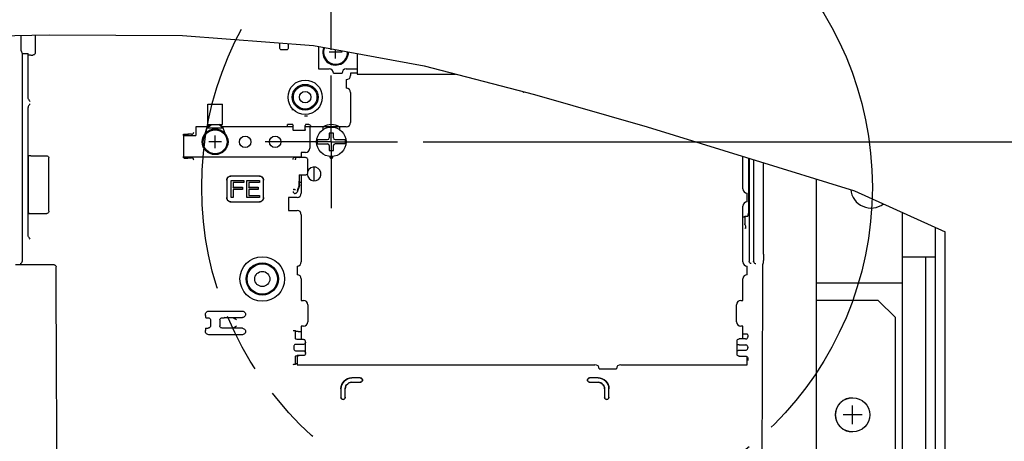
# Model space of a CAD drawing. Extents: x 29 to 410, y 35 to 287.
# Tile 27 of 30: x 286 to 324, y 98 to 115. Entities that reach past the tile are written whole.
import ezdxf

# ---------------------------------------------------------------- set-up
doc = ezdxf.new("R2010")
doc.units = 0
doc.header["$LTSCALE"] = 23.1
doc.linetypes.add('CENTER', pattern=[0.6, 0.375, -0.075, 0.075, -0.075])
doc.linetypes.add('PHANTOM', pattern=[0.8, 0.45, -0.05, 0.1, -0.05, 0.1, -0.05])
doc.layers.get('0').update_dxf_attribs({"linetype": 'CONTINUOUS'})
for name, color, linetype in [('ALL_AXIS', 7, 'CONTINUOUS'), ('ALL_CURVE', 7, 'CONTINUOUS'), ('ALL_DIM', 7, 'CONTINUOUS'), ('ALL_FEATURES', 7, 'CONTINUOUS'), ('DEFAULT_3', 7, 'PHANTOM'), ('OBSTRUCTIVE_DTM', 7, 'CONTINUOUS')]:
    doc.layers.add(name, color=color, linetype=linetype)
doc.dimstyles.get("Standard").update_dxf_attribs({"dimtxt": 2.5, "dimasz": 2.5, "dimexe": 1.25, "dimexo": 0.625, "dimtad": 1, "dimcen": 2.5, "dimazin": 3, "dimtfac": 1, "dimtmove": 0, "dimatfit": 3})

# ---------------------------------------------------------------- blocks, each defined once
blk = doc.blocks.new('_OPEN')
at = {"color": 0, "linetype": 'BYBLOCK'}
for p, q in [((0, 0), (-1, 0.25)), ((-1, -0.25), (0, 0)), ((-1, 0), (0, 0))]:
    blk.add_line(p, q, dxfattribs=at)
blk = doc.blocks.new('*D24')
at = {"layer": 'ALL_DIM', "color": 2, "linetype": 'CONTINUOUS'}
for p, q in [((229.52, 81.684), (229.52, 144.442)), ((298.154, 139.271), (298.154, 144.442)), ((229.52, 143.442), (263.837, 143.442)), ((298.154, 143.442), (263.837, 143.442)), ((298.154, 113.509), (298.154, 128.822))]:
    blk.add_line(p, q, dxfattribs=at)
at = {"layer": 'ALL_DIM', "color": 2, "linetype": 'CONTINUOUS', "xscale": 2, "yscale": 2, "zscale": 2, "rotation": 180}
blk.add_blockref('_OPEN', (229.52, 143.442), dxfattribs=at)
at = {"layer": 'ALL_DIM', "color": 2, "linetype": 'CONTINUOUS', "xscale": 2, "yscale": 2, "zscale": 2}
blk.add_blockref('_OPEN', (298.154, 143.442), dxfattribs=at)
blk = doc.blocks.new('*D25')
at = {"layer": 'ALL_DIM', "color": 2, "linetype": 'CONTINUOUS'}
for p, q in [((301.729, 109.934), (337.251, 109.934)), ((336.251, 109.934), (336.251, 93.725)), ((336.251, 77.517), (336.251, 93.725)), ((307.02, 77.517), (337.251, 77.517))]:
    blk.add_line(p, q, dxfattribs=at)
at = {"layer": 'ALL_DIM', "color": 2, "linetype": 'CONTINUOUS', "xscale": 2, "yscale": 2, "zscale": 2}
for p, rotation in [((336.251, 109.934), 90), ((336.251, 77.517), 270)]:
    blk.add_blockref('_OPEN', p, dxfattribs=dict(at, rotation=rotation))

msp = doc.modelspace()

# ---------------------------------------------------------------- linework, layer by layer
at = {"color": 7, "linetype": 'CONTINUOUS'}
for p, q in [((281.969, 113.988), (287.183, 114.091)), ((287.183, 114.091), (292.367, 114.071)), ((292.367, 114.071), (297.464, 113.672)), ((297.464, 113.672), (301.764, 112.882)), ((301.764, 112.882), (306.054, 111.776)), ((306.054, 111.776), (310.43, 110.51)), ((310.43, 110.51), (318.494, 108.031)), ((318.494, 108.031), (322.02, 106.427))]:
    msp.add_line(p, q, dxfattribs=at)
msp.add_lwpolyline([(314.32, 101.418), (314.327, 101.419), (314.332, 101.42), (314.334, 101.42)], dxfattribs=at)
at = {"layer": 'ALL_AXIS', "color": 7, "linetype": 'CONTINUOUS'}
for p, q in [((297.654, 113.637), (297.654, 112.767)), ((297.654, 112.767), (298.07, 112.767)), ((298.237, 112.6), (298.57, 112.6)), ((298.737, 112.767), (299.154, 112.767)), ((299.154, 112.6), (298.904, 112.6)), ((298.904, 112.6), (298.904, 112.517)), ((298.737, 112.35), (298.737, 112.017)), ((298.904, 111.85), (298.904, 110.684)), ((293.354, 111.392), (293.92, 111.392)), ((293.354, 110.6), (293.354, 111.392)), ((293.92, 110.6), (293.92, 111.392)), ((293.319, 110.467), (293.495, 110.6)), ((293.319, 110.467), (293.426, 110.6)), ((293.354, 110.6), (293.92, 110.6)), ((293.955, 110.467), (293.779, 110.6)), ((293.955, 110.467), (293.848, 110.6)), ((297.837, 110.517), (297.32, 110.517)), ((297.32, 110.517), (297.32, 109.684)), ((297.837, 110.405), (297.837, 110.517)), ((298.737, 110.517), (298.47, 110.517)), ((298.47, 110.517), (298.47, 110.405)), ((297.154, 109.517), (296.987, 109.517)), ((296.987, 109.517), (296.987, 109.317)), ((314.154, 108.1), (314.154, 109.365)), ((296.987, 108.65), (296.987, 107.934)), ((296.82, 107.767), (296.487, 107.767)), ((296.487, 107.767), (296.487, 107.267)), ((314.32, 107.6), (314.32, 107.934)), ((296.487, 107.267), (296.82, 107.267)), ((314.154, 105.267), (314.154, 107.434)), ((296.987, 107.1), (296.987, 105.267)), ((296.82, 105.1), (296.82, 104.767)), ((314.32, 104.767), (314.32, 105.1)), ((296.987, 104.6), (296.987, 103.767)), ((314.154, 103.767), (314.154, 104.6)), ((296.987, 103.767), (297.07, 103.767)), ((314.07, 103.767), (314.154, 103.767)), ((297.237, 103.6), (297.237, 102.934)), ((313.904, 102.934), (313.904, 103.6)), ((297.07, 102.767), (296.987, 102.767)), ((296.987, 102.767), (296.987, 102.244)), ((314.154, 102.767), (314.07, 102.767)), ((314.154, 102.267), (314.154, 102.767)), ((296.82, 101.6), (296.82, 101.267)), ((314.32, 101.267), (314.32, 101.574)), ((296.82, 101.267), (308.404, 101.267)), ((308.57, 101.1), (309.237, 101.1)), ((309.404, 101.267), (314.32, 101.267))]:
    msp.add_line(p, q, dxfattribs=at)
at = {"layer": 'ALL_AXIS', "color": 7, "linetype": 'CENTER'}
for q in [(298.154, 112.509), (295.578, 109.934), (300.729, 109.934), (298.154, 107.358)]:
    msp.add_line((298.154, 109.934), q, dxfattribs=at)
at = {"layer": 'ALL_AXIS', "color": 7, "linetype": 'CONTINUOUS'}
for radius in [0.5, 0.492]:
    msp.add_circle((293.637, 109.934), radius, dxfattribs=at)
for centre, radius, start, end in [((298.32, 113.417), 0.5, 158.4977, 0.6866), ((298.32, 113.417), 0.492, 158.3072, 0.8771), ((298.07, 112.6), 0.167, 0, 90), ((298.737, 112.6), 0.167, 90, 180), ((298.737, 112.517), 0.167, 270, 360), ((298.737, 111.85), 0.167, 0, 90), ((305.654, 111.934), 0.0667, 217.2218, 293.9154), ((298.737, 110.684), 0.167, 270, 0), ((297.154, 109.684), 0.167, 270, 0), ((298.154, 109.35), 0.0583, 162.1331, 17.8669), ((297.487, 108.684), 0.267, 179.71, 160.636), ((314.32, 108.1), 0.167, 180, 270), ((296.82, 107.934), 0.167, 270, 0), ((314.32, 107.434), 0.167, 90, 180), ((296.82, 107.1), 0.167, 360, 90), ((296.82, 105.267), 0.167, 270, 360), ((314.32, 105.267), 0.167, 180, 270), ((296.82, 104.6), 0.167, 0, 90), ((314.32, 104.6), 0.167, 90, 180), ((297.07, 103.6), 0.167, 360, 90), ((314.07, 103.6), 0.167, 90, 180), ((297.07, 102.934), 0.167, 270, 0), ((314.07, 102.934), 0.167, 180, 270), ((296.82, 101.767), 0.167, 270, 300.5293), ((308.404, 101.1), 0.167, 0, 90), ((309.404, 101.1), 0.167, 90, 180), ((318.42, 99.317), 0.667, 90, 177.8994), ((318.42, 99.317), 0.667, 181.9964, 270)]:
    msp.add_arc(centre, radius, start, end, dxfattribs=at)
at = {"layer": 'ALL_CURVE', "color": 40, "linetype": 'CONTINUOUS'}
for p, q in [((298.57, 113.417), (298.07, 113.417)), ((298.32, 113.167), (298.32, 113.515)), ((293.887, 109.934), (293.387, 109.934)), ((293.637, 109.684), (293.637, 110.184)), ((318.42, 98.95), (318.42, 99.684)), ((318.787, 99.317), (318.054, 99.317))]:
    msp.add_line(p, q, dxfattribs=at)
at = {"layer": 'ALL_FEATURES', "color": 7, "linetype": 'CONTINUOUS'}
for p, q in [((286.637, 114.08), (286.637, 113.392)), ((286.099, 113.475), (286.099, 114.069)), ((296.137, 113.776), (296.137, 113.6)), ((296.487, 113.6), (296.487, 113.748)), ((286.099, 113.475), (286.137, 113.362)), ((286.137, 113.362), (286.137, 105.287)), ((286.137, 113.362), (286.369, 113.362)), ((286.369, 111.646), (286.369, 113.362)), ((286.386, 113.313), (286.369, 113.362)), ((296.22, 113.517), (296.404, 113.517)), ((299.154, 113.362), (299.154, 112.567)), ((286.469, 113.308), (286.554, 113.308)), ((299.154, 112.567), (302.987, 112.567)), ((286.369, 106.295), (286.369, 111.271)), ((293.255, 110.253), (293.319, 110.467)), ((293.955, 110.467), (293.319, 110.467)), ((294.02, 110.253), (293.955, 110.467)), ((296.572, 110.604), (296.45, 110.604)), ((296.45, 110.517), (296.45, 110.604)), ((296.655, 110.599), (296.666, 110.567)), ((296.666, 110.417), (296.666, 110.567)), ((297.092, 110.367), (296.716, 110.367)), ((297.152, 110.599), (297.142, 110.567)), ((297.142, 110.417), (297.142, 110.567)), ((297.274, 110.604), (297.236, 110.604)), ((297.357, 110.52), (297.357, 110.517)), ((298.237, 110.275), (298.07, 110.275)), ((298.07, 110.275), (298.07, 110.084)), ((298.237, 110.084), (298.237, 110.275)), ((292.395, 110.189), (292.399, 110.202)), ((292.395, 110.189), (292.395, 110.189)), ((292.404, 110.209), (292.404, 109.325)), ((292.419, 110.225), (292.433, 110.232)), ((292.432, 110.231), (292.57, 110.231)), ((292.433, 110.232), (292.446, 110.234)), ((292.446, 110.234), (292.446, 110.234)), ((292.588, 110.225), (292.57, 110.231)), ((292.718, 110.225), (292.588, 110.225)), ((292.588, 110.184), (292.588, 110.225)), ((292.723, 110.225), (292.718, 110.225)), ((297.614, 110.017), (298.004, 110.017)), ((298.304, 110.017), (298.694, 110.017)), ((297.614, 109.85), (298.004, 109.85)), ((298.07, 109.784), (298.07, 109.592)), ((298.07, 109.592), (298.237, 109.592)), ((298.237, 109.592), (298.237, 109.784)), ((298.694, 109.85), (298.304, 109.85)), ((286.375, 109.35), (286.386, 109.383)), ((286.375, 107.184), (286.375, 109.35)), ((286.469, 109.387), (287.091, 109.387)), ((287.174, 107.23), (287.174, 109.304)), ((292.399, 109.332), (292.395, 109.345)), ((292.395, 109.345), (292.395, 109.345)), ((292.433, 109.302), (292.419, 109.309)), ((292.432, 109.303), (292.57, 109.303)), ((292.446, 109.3), (292.433, 109.302)), ((292.446, 109.3), (292.446, 109.3)), ((292.588, 109.309), (292.57, 109.303)), ((292.588, 109.309), (292.588, 109.35)), ((292.588, 109.309), (292.718, 109.309)), ((292.718, 109.309), (292.723, 109.309)), ((296.739, 109.333), (296.744, 109.333)), ((296.744, 109.333), (296.855, 109.333)), ((296.855, 109.333), (296.855, 109.35)), ((296.855, 109.333), (296.904, 109.317)), ((297.154, 109.317), (296.904, 109.317)), ((297.237, 108.734), (297.237, 109.234)), ((314.391, 107.184), (314.391, 109.292)), ((314.396, 109.29), (314.396, 105.287)), ((314.57, 109.237), (314.57, 105.287)), ((314.952, 105.564), (314.952, 109.12)), ((297.474, 108.95), (297.474, 108.417)), ((294.085, 108.436), (294.085, 107.765)), ((294.087, 108.434), (294.087, 107.767)), ((295.356, 108.603), (294.251, 108.603)), ((295.354, 108.6), (294.254, 108.6)), ((294.254, 108.434), (294.754, 108.434)), ((294.254, 107.767), (294.254, 108.434)), ((294.256, 108.431), (294.254, 108.434)), ((294.256, 108.431), (294.751, 108.431)), ((294.256, 107.769), (294.256, 108.431)), ((294.751, 108.351), (294.335, 108.351)), ((294.335, 108.351), (294.335, 108.162)), ((294.335, 108.351), (294.337, 108.349)), ((294.754, 108.349), (294.337, 108.349)), ((294.337, 108.349), (294.337, 108.164)), ((294.751, 108.431), (294.754, 108.434)), ((294.751, 108.431), (294.751, 108.351)), ((294.751, 108.351), (294.754, 108.349)), ((294.754, 108.434), (294.754, 108.349)), ((294.865, 108.434), (295.365, 108.434)), ((294.865, 107.767), (294.865, 108.434)), ((294.867, 108.431), (294.865, 108.434)), ((294.867, 108.431), (295.363, 108.431)), ((294.867, 107.769), (294.867, 108.431)), ((295.363, 108.351), (294.946, 108.351)), ((294.946, 108.351), (294.946, 108.162)), ((294.946, 108.351), (294.948, 108.349)), ((295.365, 108.349), (294.948, 108.349)), ((294.948, 108.349), (294.948, 108.164)), ((295.363, 108.431), (295.365, 108.434)), ((295.363, 108.431), (295.363, 108.351)), ((295.363, 108.351), (295.365, 108.349)), ((295.365, 108.434), (295.365, 108.349)), ((295.52, 107.767), (295.52, 108.434)), ((295.523, 107.765), (295.523, 108.436)), ((296.904, 108.65), (297.154, 108.65)), ((296.904, 108.65), (296.904, 108.4)), ((296.904, 108.347), (296.904, 108.4)), ((296.915, 108.365), (296.904, 108.4)), ((296.905, 108.277), (296.904, 108.347)), ((296.915, 108.365), (296.987, 108.365)), ((296.915, 108.275), (296.915, 108.365)), ((294.335, 108.162), (294.337, 108.164)), ((294.335, 108.162), (294.696, 108.162)), ((294.696, 108.081), (294.335, 108.081)), ((294.335, 108.081), (294.335, 107.769)), ((294.335, 108.081), (294.337, 108.079)), ((294.337, 108.164), (294.698, 108.164)), ((294.698, 108.079), (294.337, 108.079)), ((294.337, 108.079), (294.337, 107.767)), ((294.696, 108.162), (294.698, 108.164)), ((294.696, 108.162), (294.696, 108.081)), ((294.696, 108.081), (294.698, 108.079)), ((294.698, 108.164), (294.698, 108.079)), ((294.946, 108.162), (294.948, 108.164)), ((294.946, 108.162), (295.307, 108.162)), ((295.307, 108.081), (294.946, 108.081)), ((294.946, 108.081), (294.946, 107.85)), ((294.946, 108.081), (294.948, 108.079)), ((294.948, 108.164), (295.309, 108.164)), ((295.309, 108.079), (294.948, 108.079)), ((294.948, 108.079), (294.948, 107.852)), ((295.307, 108.162), (295.309, 108.164)), ((295.307, 108.162), (295.307, 108.081)), ((295.307, 108.081), (295.309, 108.079)), ((295.309, 108.164), (295.309, 108.079)), ((296.894, 108.158), (296.827, 107.978)), ((296.837, 108.034), (296.884, 108.16)), ((294.251, 107.598), (295.356, 107.598)), ((294.256, 107.769), (294.254, 107.767)), ((294.337, 107.767), (294.254, 107.767)), ((294.254, 107.6), (295.354, 107.6)), ((294.335, 107.769), (294.256, 107.769)), ((294.335, 107.769), (294.337, 107.767)), ((294.867, 107.769), (294.865, 107.767)), ((295.365, 107.767), (294.865, 107.767)), ((295.363, 107.769), (294.867, 107.769)), ((294.946, 107.85), (294.948, 107.852)), ((294.946, 107.85), (295.363, 107.85)), ((294.948, 107.852), (295.365, 107.852)), ((295.363, 107.85), (295.365, 107.852)), ((295.363, 107.85), (295.363, 107.769)), ((295.363, 107.769), (295.365, 107.767)), ((295.365, 107.852), (295.365, 107.767)), ((286.375, 107.184), (286.386, 107.151)), ((286.469, 107.147), (287.091, 107.147)), ((314.225, 107.007), (314.154, 107.007)), ((314.225, 107.007), (314.236, 107.038)), ((314.225, 107.007), (314.225, 106.747)), ((314.345, 107.046), (314.391, 107.184)), ((314.261, 106.559), (314.236, 106.585)), ((314.252, 106.668), (314.264, 106.68)), ((322.02, 81.184), (322.02, 106.427)), ((286.137, 105.287), (286.137, 105.283)), ((314.396, 105.287), (314.396, 105.283)), ((314.571, 105.283), (314.57, 105.287)), ((287.372, 105.15), (285.878, 105.15)), ((287.455, 104.332), (287.455, 105.067)), ((314.946, 105.231), (314.921, 105.154)), ((314.919, 104.303), (314.878, 95.551)), ((293.263, 103.182), (293.263, 103.226)), ((293.267, 103.099), (293.287, 103.092)), ((293.287, 103.092), (293.37, 103.092)), ((293.387, 103.35), (294.696, 103.35)), ((293.454, 103.009), (293.454, 102.775)), ((293.82, 103.009), (293.82, 102.775)), ((293.904, 103.092), (293.987, 103.092)), ((294.012, 103.1), (293.987, 103.092)), ((294.012, 103.1), (294.696, 103.1)), ((293.263, 102.558), (293.263, 102.602)), ((293.267, 102.685), (293.287, 102.692)), ((293.287, 102.692), (293.37, 102.692)), ((293.987, 102.692), (293.904, 102.692)), ((294.012, 102.684), (293.987, 102.692)), ((294.286, 102.684), (294.012, 102.684)), ((294.696, 102.684), (294.286, 102.684)), ((294.696, 102.434), (293.387, 102.434)), ((296.751, 102.583), (296.751, 102.349)), ((296.755, 102.583), (296.781, 102.556)), ((296.82, 102.244), (296.755, 102.266)), ((297.07, 102.244), (296.82, 102.244)), ((296.865, 102.552), (296.987, 102.552)), ((314.26, 102.267), (314.01, 102.267)), ((314.25, 102.451), (314.154, 102.451)), ((314.334, 102.447), (314.344, 102.416)), ((314.344, 102.416), (314.344, 102.35)), ((296.696, 101.975), (296.696, 101.892)), ((297.07, 102.058), (296.779, 102.058)), ((297.154, 101.707), (297.154, 102.16)), ((313.927, 101.684), (313.927, 102.184)), ((314.01, 102.034), (314.26, 102.034)), ((314.01, 101.834), (314.26, 101.834)), ((314.344, 101.95), (314.344, 101.917)), ((296.751, 101.518), (296.751, 101.285)), ((296.755, 101.602), (296.82, 101.624)), ((296.779, 101.809), (297.07, 101.809)), ((297.07, 101.624), (296.82, 101.624)), ((314.01, 101.6), (314.26, 101.6)), ((314.344, 101.451), (314.334, 101.42)), ((314.344, 101.517), (314.344, 101.451)), ((296.751, 101.284), (296.755, 101.285)), ((296.755, 101.285), (296.781, 101.311)), ((299.281, 100.751), (298.945, 100.751)), ((299.28, 100.75), (298.945, 100.75)), ((308.529, 100.751), (308.193, 100.751)), ((308.529, 100.75), (308.194, 100.75)), ((298.528, 100.334), (298.528, 99.998)), ((298.529, 100.334), (298.529, 99.999)), ((298.695, 99.999), (298.695, 100.334)), ((298.696, 99.998), (298.696, 100.333)), ((298.945, 100.584), (299.28, 100.584)), ((298.946, 100.583), (299.281, 100.583)), ((299.362, 100.665), (299.362, 100.669)), ((299.363, 100.665), (299.363, 100.669)), ((308.112, 100.669), (308.112, 100.665)), ((308.112, 100.669), (308.112, 100.665)), ((308.193, 100.583), (308.528, 100.583)), ((308.194, 100.584), (308.529, 100.584)), ((308.778, 100.333), (308.778, 99.998)), ((308.779, 100.334), (308.779, 99.999)), ((308.945, 99.999), (308.945, 100.334)), ((308.946, 99.998), (308.946, 100.334)), ((298.61, 99.917), (298.614, 99.917)), ((298.61, 99.916), (298.614, 99.916)), ((308.86, 99.917), (308.864, 99.917)), ((308.86, 99.916), (308.864, 99.916))]:
    msp.add_line(p, q, dxfattribs=at)
at = {"layer": 'ALL_FEATURES', "color": 3, "linetype": 'CONTINUOUS'}
for p, q in [((293.359, 110.517), (292.887, 110.517)), ((292.887, 110.517), (292.887, 110.184)), ((296.666, 110.517), (293.915, 110.517)), ((297.32, 110.517), (297.142, 110.517)), ((298.404, 110.517), (297.837, 110.517)), ((292.404, 110.184), (292.887, 110.184)), ((292.404, 109.35), (296.987, 109.35)), ((298.096, 109.35), (298.211, 109.35)), ((317.02, 94.317), (317.02, 108.484)), ((320.354, 86.934), (320.354, 107.185)), ((321.637, 86.267), (321.637, 106.601)), ((320.354, 105.467), (321.637, 105.467)), ((320.354, 104.434), (317.02, 104.434)), ((319.42, 103.763), (317.02, 103.763)), ((320.087, 103.096), (319.42, 103.763)), ((320.087, 94.984), (320.087, 103.096))]:
    msp.add_line(p, q, dxfattribs=at)
at = {"layer": 'ALL_FEATURES', "color": 7, "linetype": 'CONTINUOUS'}
for points in [[(286.386, 113.313), (286.389, 113.312), (286.397, 113.311), (286.411, 113.31), (286.428, 113.309), (286.448, 113.309), (286.469, 113.308)], [(286.637, 113.392), (286.634, 113.37), (286.626, 113.35), (286.613, 113.333), (286.596, 113.32), (286.575, 113.311), (286.554, 113.308)], [(296.137, 113.6), (296.14, 113.579), (296.148, 113.559), (296.162, 113.541), (296.179, 113.528), (296.199, 113.52), (296.22, 113.517)], [(296.404, 113.517), (296.425, 113.52), (296.445, 113.528), (296.463, 113.541), (296.476, 113.559), (296.484, 113.579), (296.487, 113.6)], [(286.451, 111.503), (286.424, 111.532), (286.401, 111.56), (286.383, 111.589), (286.373, 111.618), (286.369, 111.646)], [(286.451, 111.414), (286.424, 111.386), (286.401, 111.358), (286.383, 111.329), (286.373, 111.3), (286.369, 111.271)], [(296.625, 111.185), (296.637, 111.172), (296.65, 111.159)], [(297.115, 110.942), (297.124, 110.942), (297.134, 110.942), (297.145, 110.942), (297.156, 110.942), (297.167, 110.943), (297.18, 110.943), (297.194, 110.944), (297.209, 110.945), (297.225, 110.947)], [(292.723, 110.225), (292.739, 110.228), (292.755, 110.233), (292.77, 110.242), (292.783, 110.254), (292.793, 110.269), (292.8, 110.287), (292.803, 110.307)], [(296.655, 110.599), (296.652, 110.601), (296.644, 110.602), (296.63, 110.602), (296.613, 110.603), (296.593, 110.604), (296.572, 110.604)], [(296.716, 110.367), (296.701, 110.369), (296.687, 110.377), (296.676, 110.388), (296.668, 110.402), (296.666, 110.417)], [(297.142, 110.417), (297.139, 110.402), (297.132, 110.388), (297.121, 110.377), (297.107, 110.369), (297.092, 110.367)], [(297.236, 110.604), (297.214, 110.604), (297.194, 110.603), (297.177, 110.602), (297.164, 110.602), (297.155, 110.601), (297.152, 110.599)], [(297.274, 110.604), (297.295, 110.601), (297.316, 110.593), (297.333, 110.579), (297.346, 110.562), (297.354, 110.542), (297.357, 110.52)], [(292.399, 110.202), (292.408, 110.215), (292.419, 110.225)], [(286.469, 109.387), (286.448, 109.387), (286.428, 109.386), (286.411, 109.386), (286.397, 109.385), (286.389, 109.384), (286.386, 109.383)], [(287.091, 109.387), (287.112, 109.384), (287.132, 109.376), (287.149, 109.363), (287.163, 109.345), (287.171, 109.325), (287.174, 109.304)], [(292.419, 109.309), (292.408, 109.319), (292.399, 109.332)], [(292.803, 109.227), (292.8, 109.247), (292.793, 109.265), (292.783, 109.28), (292.77, 109.292), (292.755, 109.301), (292.739, 109.306), (292.723, 109.309)], [(296.739, 109.333), (296.724, 109.331), (296.708, 109.325), (296.693, 109.316), (296.68, 109.304), (296.67, 109.289), (296.662, 109.272), (296.659, 109.251)], [(296.76, 109.234), (296.766, 109.255), (296.77, 109.274), (296.771, 109.291), (296.769, 109.305), (296.765, 109.315), (296.759, 109.318)], [(297.237, 109.234), (297.234, 109.255), (297.226, 109.275), (297.213, 109.293), (297.195, 109.306), (297.175, 109.314), (297.154, 109.317)], [(297.154, 108.65), (297.175, 108.653), (297.195, 108.661), (297.213, 108.675), (297.226, 108.692), (297.234, 108.712), (297.237, 108.734)], [(294.085, 108.436), (294.089, 108.473), (294.101, 108.508), (294.121, 108.54), (294.148, 108.566), (294.179, 108.586), (294.214, 108.598), (294.251, 108.603)], [(294.254, 108.6), (294.217, 108.596), (294.181, 108.584), (294.15, 108.564), (294.123, 108.538), (294.104, 108.506), (294.091, 108.471), (294.087, 108.434)], [(295.52, 108.434), (295.516, 108.471), (295.504, 108.506), (295.484, 108.538), (295.458, 108.564), (295.426, 108.584), (295.391, 108.596), (295.354, 108.6)], [(295.356, 108.603), (295.393, 108.598), (295.428, 108.586), (295.46, 108.566), (295.486, 108.54), (295.506, 108.508), (295.519, 108.473), (295.523, 108.436)], [(296.664, 107.999), (296.668, 107.978), (296.678, 107.959), (296.692, 107.944), (296.709, 107.933), (296.728, 107.926), (296.747, 107.924)], [(296.759, 108.064), (296.739, 108.071), (296.72, 108.075), (296.702, 108.076), (296.688, 108.074), (296.679, 108.07), (296.676, 108.064)], [(296.827, 107.978), (296.817, 107.96), (296.804, 107.944), (296.787, 107.933), (296.768, 107.926), (296.747, 107.924)], [(296.884, 108.16), (296.889, 108.175), (296.894, 108.19), (296.897, 108.206), (296.901, 108.223), (296.903, 108.24), (296.904, 108.258), (296.905, 108.277)], [(296.915, 108.275), (296.913, 108.235), (296.906, 108.196), (296.894, 108.158)], [(294.251, 107.598), (294.214, 107.602), (294.179, 107.615), (294.148, 107.634), (294.121, 107.661), (294.101, 107.692), (294.089, 107.728), (294.085, 107.765)], [(294.087, 107.767), (294.091, 107.73), (294.104, 107.695), (294.123, 107.663), (294.15, 107.637), (294.181, 107.617), (294.217, 107.605), (294.254, 107.6)], [(295.354, 107.6), (295.391, 107.605), (295.426, 107.617), (295.458, 107.637), (295.484, 107.663), (295.504, 107.695), (295.516, 107.73), (295.52, 107.767)], [(295.523, 107.765), (295.519, 107.728), (295.506, 107.692), (295.486, 107.661), (295.46, 107.634), (295.428, 107.615), (295.393, 107.602), (295.356, 107.598)], [(287.174, 107.23), (287.171, 107.209), (287.163, 107.189), (287.149, 107.171), (287.132, 107.158), (287.112, 107.15), (287.091, 107.147)], [(286.386, 107.151), (286.389, 107.15), (286.397, 107.149), (286.411, 107.148), (286.428, 107.148), (286.448, 107.147), (286.469, 107.147)], [(314.236, 107.038), (314.238, 107.039), (314.246, 107.04), (314.257, 107.041), (314.273, 107.041), (314.312, 107.043)], [(314.312, 107.043), (314.33, 107.043), (314.341, 107.045), (314.345, 107.046)], [(314.264, 106.68), (314.263, 106.681), (314.258, 106.685), (314.25, 106.691), (314.242, 106.701), (314.234, 106.713), (314.228, 106.729), (314.225, 106.748)], [(314.252, 106.668), (314.252, 106.665), (314.252, 106.657), (314.252, 106.643), (314.252, 106.626), (314.251, 106.606), (314.251, 106.585)], [(314.251, 106.585), (314.253, 106.575), (314.256, 106.566), (314.261, 106.559)], [(286.451, 106.152), (286.423, 106.181), (286.4, 106.209), (286.383, 106.239), (286.373, 106.268), (286.369, 106.295)], [(286.055, 105.199), (286.079, 105.204), (286.098, 105.214), (286.114, 105.228), (286.126, 105.245), (286.134, 105.264), (286.137, 105.283)], [(314.478, 105.199), (314.463, 105.202), (314.448, 105.207), (314.434, 105.215), (314.421, 105.227), (314.409, 105.242), (314.401, 105.26), (314.396, 105.283)], [(314.571, 105.283), (314.574, 105.264), (314.581, 105.245), (314.593, 105.228), (314.609, 105.214), (314.629, 105.204), (314.652, 105.199)], [(314.952, 105.564), (314.952, 105.501), (314.951, 105.44), (314.951, 105.384), (314.95, 105.334), (314.949, 105.293), (314.948, 105.261), (314.947, 105.24), (314.946, 105.231)], [(321.254, 105.467), (321.254, 93.694), (321.253, 93.652), (321.252, 93.617), (321.249, 93.588), (321.244, 93.567)], [(286.444, 105.15), (286.417, 105.15), (286.388, 105.151), (286.36, 105.152), (286.331, 105.153), (286.302, 105.154)], [(287.372, 105.15), (287.393, 105.147), (287.413, 105.139), (287.43, 105.126), (287.444, 105.109), (287.452, 105.089), (287.455, 105.067)], [(314.921, 105.154), (314.92, 105.151), (314.92, 105.142), (314.92, 105.129), (314.92, 105.112), (314.919, 105.092), (314.919, 105.071)], [(314.919, 105.071), (314.919, 104.332), (314.919, 104.303)], [(287.497, 95.551), (287.455, 104.303), (287.455, 104.332)], [(293.263, 103.226), (293.267, 103.258), (293.279, 103.288), (293.299, 103.314), (293.325, 103.334), (293.355, 103.346), (293.387, 103.35)], [(293.263, 103.182), (293.263, 103.161), (293.263, 103.141), (293.264, 103.124), (293.265, 103.111), (293.266, 103.102), (293.267, 103.099)], [(293.37, 103.092), (293.392, 103.089), (293.412, 103.081), (293.429, 103.068), (293.443, 103.051), (293.451, 103.03), (293.454, 103.009)], [(293.82, 103.009), (293.823, 103.03), (293.832, 103.051), (293.845, 103.068), (293.862, 103.081), (293.882, 103.089), (293.904, 103.092)], [(294.286, 103.1), (294.319, 103.097), (294.355, 103.086), (294.392, 103.069), (294.431, 103.046), (294.471, 103.018)], [(294.696, 103.35), (294.728, 103.346), (294.758, 103.334), (294.784, 103.314), (294.804, 103.288), (294.816, 103.258), (294.82, 103.225)], [(294.82, 103.225), (294.816, 103.193), (294.804, 103.163), (294.784, 103.137), (294.758, 103.117), (294.728, 103.105), (294.696, 103.1)], [(293.267, 102.685), (293.266, 102.682), (293.265, 102.673), (293.264, 102.66), (293.263, 102.643), (293.263, 102.623), (293.263, 102.602)], [(293.454, 102.775), (293.451, 102.754), (293.443, 102.733), (293.429, 102.716), (293.412, 102.703), (293.392, 102.695), (293.37, 102.692)], [(293.904, 102.692), (293.882, 102.695), (293.862, 102.703), (293.845, 102.716), (293.832, 102.733), (293.823, 102.754), (293.82, 102.775)], [(294.471, 102.766), (294.431, 102.738), (294.393, 102.715), (294.356, 102.698), (294.32, 102.687), (294.286, 102.684)], [(294.696, 102.684), (294.728, 102.679), (294.758, 102.667), (294.784, 102.647), (294.804, 102.621), (294.816, 102.591), (294.82, 102.559)], [(293.387, 102.434), (293.355, 102.438), (293.325, 102.45), (293.299, 102.47), (293.279, 102.496), (293.267, 102.526), (293.263, 102.558)], [(294.82, 102.559), (294.816, 102.526), (294.804, 102.496), (294.784, 102.47), (294.758, 102.45), (294.728, 102.438), (294.696, 102.434)], [(296.742, 102.585), (296.729, 102.586), (296.712, 102.586), (296.692, 102.587), (296.671, 102.587)], [(296.755, 102.583), (296.751, 102.584), (296.742, 102.585)], [(296.751, 102.349), (296.751, 102.328), (296.751, 102.308), (296.752, 102.291), (296.753, 102.277), (296.754, 102.269), (296.755, 102.266)], [(296.865, 102.552), (296.844, 102.552), (296.824, 102.552), (296.807, 102.553), (296.794, 102.554), (296.785, 102.555), (296.781, 102.556)], [(297.154, 102.16), (297.15, 102.186), (297.138, 102.209), (297.119, 102.228), (297.096, 102.24), (297.07, 102.244)], [(313.927, 102.184), (313.93, 102.205), (313.938, 102.225), (313.951, 102.243), (313.969, 102.256), (313.989, 102.264), (314.01, 102.267)], [(314.334, 102.447), (314.33, 102.448), (314.322, 102.449), (314.309, 102.45), (314.291, 102.451), (314.272, 102.451), (314.25, 102.451)], [(314.26, 102.267), (314.282, 102.27), (314.302, 102.278), (314.319, 102.291), (314.332, 102.309), (314.341, 102.329), (314.344, 102.35)], [(296.779, 102.058), (296.758, 102.055), (296.737, 102.047), (296.72, 102.034), (296.707, 102.017), (296.699, 101.997), (296.696, 101.975)], [(296.696, 101.892), (296.699, 101.871), (296.707, 101.851), (296.72, 101.833), (296.737, 101.82), (296.758, 101.812), (296.779, 101.809)], [(297.154, 102.142), (297.151, 102.12), (297.143, 102.1), (297.129, 102.083), (297.112, 102.069), (297.092, 102.061), (297.07, 102.058)], [(314.01, 102.034), (313.989, 102.037), (313.969, 102.045), (313.951, 102.058), (313.938, 102.075), (313.93, 102.095), (313.927, 102.117)], [(313.927, 101.75), (313.93, 101.772), (313.938, 101.792), (313.951, 101.809), (313.969, 101.823), (313.989, 101.831), (314.01, 101.834)], [(314.344, 101.95), (314.341, 101.972), (314.333, 101.992), (314.319, 102.009), (314.302, 102.023), (314.282, 102.031), (314.26, 102.034)], [(314.26, 101.834), (314.282, 101.837), (314.302, 101.845), (314.319, 101.858), (314.333, 101.875), (314.341, 101.895), (314.344, 101.917)], [(296.755, 101.602), (296.754, 101.599), (296.753, 101.59), (296.752, 101.577), (296.751, 101.56), (296.751, 101.54), (296.751, 101.518)], [(297.07, 101.809), (297.092, 101.806), (297.112, 101.798), (297.129, 101.785), (297.143, 101.767), (297.151, 101.747), (297.154, 101.726)], [(297.154, 101.707), (297.15, 101.681), (297.138, 101.658), (297.119, 101.64), (297.096, 101.628), (297.07, 101.624)], [(314.01, 101.6), (313.989, 101.603), (313.969, 101.612), (313.951, 101.625), (313.938, 101.642), (313.93, 101.662), (313.927, 101.684)], [(314.26, 101.6), (314.282, 101.598), (314.302, 101.589), (314.319, 101.576), (314.332, 101.559), (314.341, 101.538), (314.344, 101.517)], [(296.671, 101.28), (296.692, 101.281), (296.712, 101.281), (296.729, 101.282), (296.742, 101.283), (296.751, 101.284)], [(296.781, 101.311), (296.785, 101.312), (296.794, 101.313), (296.807, 101.314), (296.82, 101.315)], [(298.528, 100.334), (298.536, 100.416), (298.56, 100.494), (298.598, 100.566), (298.65, 100.629), (298.713, 100.681), (298.785, 100.719), (298.864, 100.743), (298.945, 100.751)], [(298.945, 100.75), (298.864, 100.742), (298.786, 100.719), (298.714, 100.68), (298.651, 100.628), (298.599, 100.565), (298.56, 100.493), (298.537, 100.415), (298.529, 100.334)], [(299.362, 100.669), (299.359, 100.69), (299.351, 100.71), (299.338, 100.726), (299.321, 100.739), (299.302, 100.748), (299.28, 100.75)], [(299.281, 100.751), (299.302, 100.748), (299.322, 100.74), (299.339, 100.727), (299.352, 100.71), (299.36, 100.69), (299.363, 100.669)], [(308.112, 100.669), (308.114, 100.69), (308.122, 100.71), (308.135, 100.727), (308.152, 100.74), (308.172, 100.748), (308.193, 100.751)], [(308.194, 100.75), (308.173, 100.748), (308.153, 100.739), (308.136, 100.726), (308.123, 100.71), (308.115, 100.69), (308.112, 100.669)], [(308.529, 100.751), (308.611, 100.743), (308.689, 100.719), (308.761, 100.681), (308.824, 100.629), (308.876, 100.566), (308.914, 100.494), (308.938, 100.416), (308.946, 100.334)], [(308.945, 100.334), (308.937, 100.415), (308.914, 100.493), (308.875, 100.565), (308.823, 100.628), (308.76, 100.68), (308.688, 100.719), (308.61, 100.742), (308.529, 100.75)], [(298.695, 100.334), (298.702, 100.389), (298.72, 100.442), (298.75, 100.49), (298.79, 100.529), (298.837, 100.559), (298.89, 100.577), (298.945, 100.584)], [(298.946, 100.583), (298.89, 100.577), (298.838, 100.558), (298.79, 100.529), (298.751, 100.489), (298.721, 100.442), (298.702, 100.389), (298.696, 100.333)], [(299.28, 100.584), (299.302, 100.586), (299.321, 100.595), (299.338, 100.608), (299.351, 100.624), (299.359, 100.644), (299.362, 100.665)], [(299.363, 100.665), (299.36, 100.644), (299.352, 100.624), (299.339, 100.607), (299.322, 100.594), (299.302, 100.586), (299.281, 100.583)], [(308.193, 100.583), (308.172, 100.586), (308.152, 100.594), (308.135, 100.607), (308.122, 100.624), (308.114, 100.644), (308.112, 100.665)], [(308.112, 100.665), (308.115, 100.644), (308.123, 100.624), (308.136, 100.608), (308.153, 100.595), (308.173, 100.586), (308.194, 100.584)], [(308.778, 100.333), (308.772, 100.389), (308.753, 100.442), (308.724, 100.489), (308.684, 100.529), (308.637, 100.558), (308.584, 100.577), (308.528, 100.583)], [(308.529, 100.584), (308.584, 100.577), (308.637, 100.559), (308.685, 100.529), (308.724, 100.49), (308.754, 100.442), (308.773, 100.389), (308.779, 100.334)], [(298.61, 99.916), (298.589, 99.919), (298.569, 99.927), (298.552, 99.94), (298.539, 99.957), (298.531, 99.977), (298.528, 99.998)], [(298.529, 99.999), (298.532, 99.978), (298.54, 99.958), (298.553, 99.941), (298.57, 99.928), (298.589, 99.92), (298.61, 99.917)], [(298.614, 99.917), (298.635, 99.92), (298.655, 99.928), (298.672, 99.941), (298.684, 99.958), (298.693, 99.978), (298.695, 99.999)], [(298.696, 99.998), (298.693, 99.977), (298.685, 99.957), (298.672, 99.94), (298.655, 99.927), (298.636, 99.919), (298.614, 99.916)], [(308.86, 99.916), (308.839, 99.919), (308.819, 99.927), (308.802, 99.94), (308.789, 99.957), (308.781, 99.977), (308.778, 99.998)], [(308.779, 99.999), (308.782, 99.978), (308.79, 99.958), (308.803, 99.941), (308.82, 99.928), (308.839, 99.92), (308.86, 99.917)], [(308.864, 99.917), (308.885, 99.92), (308.905, 99.928), (308.922, 99.941), (308.934, 99.958), (308.943, 99.978), (308.945, 99.999)], [(308.946, 99.998), (308.943, 99.977), (308.935, 99.957), (308.922, 99.94), (308.905, 99.927), (308.886, 99.919), (308.864, 99.916)]]:
    msp.add_lwpolyline(points, dxfattribs=at)
for centre, radius in [((297.137, 111.667), 0.667), ((297.137, 111.667), 0.5), ((293.637, 109.934), 0.467), ((298.154, 109.934), 0.575), ((295.47, 104.6), 0.867), ((295.47, 104.6), 0.625), ((318.42, 99.317), 0.667)]:
    msp.add_circle(centre, radius, dxfattribs=at)
at = {"layer": 'ALL_FEATURES', "color": 3, "linetype": 'CONTINUOUS'}
for centre in [(294.804, 109.934), (295.97, 109.934)]:
    msp.add_circle(centre, 0.223, dxfattribs=at)
at = {"layer": 'ALL_FEATURES', "color": 7, "linetype": 'CONTINUOUS'}
for centre, radius, start, end in [((298.32, 113.417), 0.467, 157.6941, 1.4908), ((298.154, 109.934), 0.667, 61.0806, 118.9249), ((298.154, 109.934), 0.547, 171.2306, 188.7694), ((298.004, 110.084), 0.0667, 270, 360), ((298.304, 110.084), 0.0667, 180, 270), ((298.154, 109.934), 0.547, 351.2306, 8.7694), ((298.004, 109.784), 0.0667, 0, 90), ((298.304, 109.784), 0.0667, 90, 180), ((319.137, 108.15), 0.792, 185.4524, 307.252)]:
    msp.add_arc(centre, radius, start, end, dxfattribs=at)
at = {"layer": 'ALL_FEATURES', "color": 3, "linetype": 'CONTINUOUS'}
msp.add_arc((298.404, 110.184), 0.333, 78.5418, 90, dxfattribs=at)
at = {"layer": 'DEFAULT_3', "color": 8, "linetype": 'PHANTOM'}
msp.add_circle((306.153, 108.165), 13.036, dxfattribs=at)
at = {"layer": 'OBSTRUCTIVE_DTM', "color": 7, "linetype": 'CONTINUOUS'}
for centre, radius in [((297.137, 111.667), 0.458), ((297.137, 111.667), 0.223), ((295.47, 104.6), 0.592), ((295.47, 104.6), 0.295)]:
    msp.add_circle(centre, radius, dxfattribs=at)

# ---------------------------------------------------------------- dimensions: what is measured, and where the dimension line sits
at = {"layer": 'ALL_DIM', "color": 2, "linetype": 'CONTINUOUS'}
dim = msp.add_linear_dim(base=(298.154, 143.442), p1=(229.52, 81.684), p2=(298.154, 113.509), dimstyle='Standard', dxfattribs=at)
dim.commit()
dim.dimension.update_dxf_attribs({"geometry": '*D24', "text_midpoint": (257.437, 144.242), "dimtype": 128})
dim = msp.add_linear_dim(base=(336.251, 109.934), p1=(307.02, 77.517), p2=(301.729, 109.934), angle=90, dimstyle='Standard', dxfattribs=at)
dim.commit()
dim.dimension.update_dxf_attribs({"geometry": '*D25', "text_midpoint": (335.451, 87.325), "dimtype": 128})

doc.saveas('drawing.dxf')
